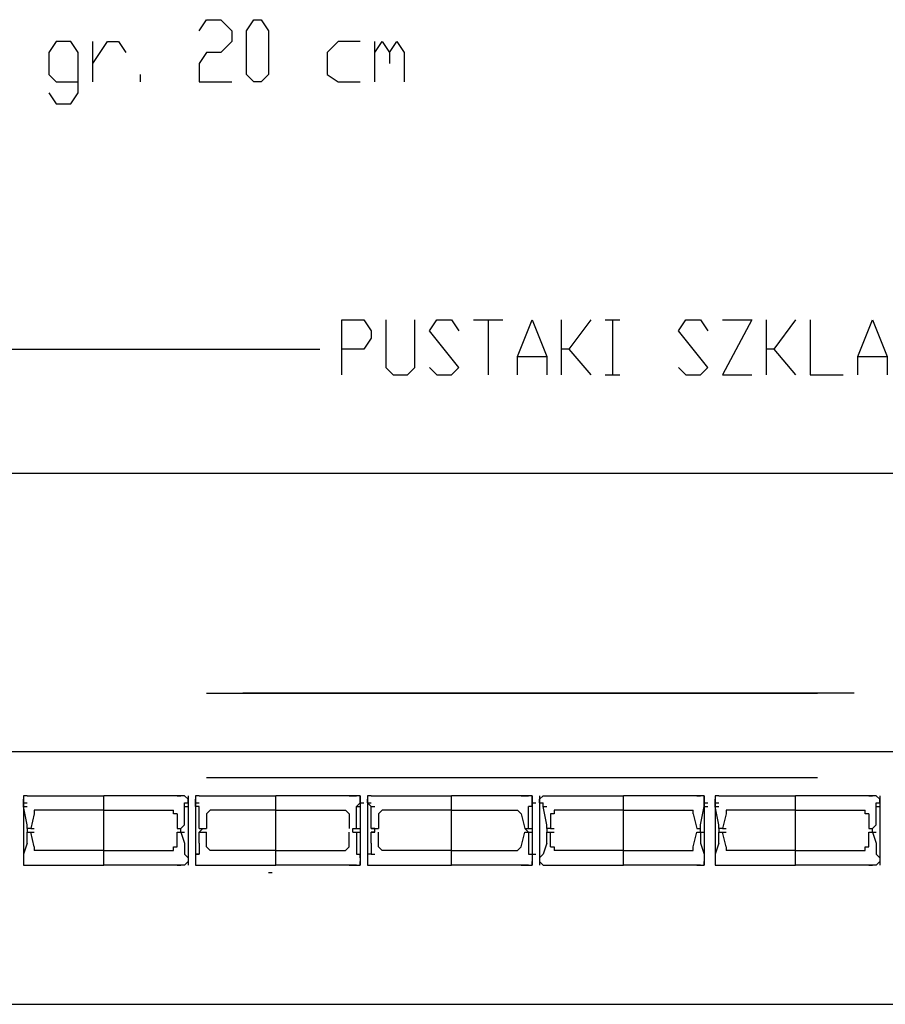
# Model space of a CAD drawing. Header units: millimetres. Extents: x 46 to 491, y -41 to 547.
# Tile 52 of 140: x 119 to 129, y 156 to 167. Entities that reach past the tile are written whole.
import ezdxf

# ---------------------------------------------------------------- set-up
doc = ezdxf.new("R2010")
doc.units = ezdxf.units.MM
doc.header["$LTSCALE"] = 10
doc.layers.add('xref', color=252, linetype='Continuous')

# ---------------------------------------------------------------- blocks, each defined once
blk = doc.blocks.new('stacja')
at = {"color": 9, "lineweight": 25}
for points in [[(66.759667, 116.84), (66.844334, 116.967), (67.013667, 116.967), (67.140667, 116.84), (67.140667, 116.713), (67.013667, 116.586), (66.844334, 116.586), (66.759667, 116.459), (66.759667, 116.247333), (67.140667, 116.247333)], [(65.024, 116.120333), (65.108667, 115.993333), (65.278, 115.993333), (65.362667, 116.120333), (65.362667, 116.586), (65.278, 116.713), (65.108667, 116.713), (65.024, 116.586), (65.024, 116.332), (65.108667, 116.247333), (65.362667, 116.247333)], [(65.532, 116.247333), (65.532, 116.713)], [(65.532, 116.459), (65.701334, 116.713), (65.828334, 116.713), (65.913, 116.586)], [(68.622334, 116.713), (68.368334, 116.713), (68.241334, 116.586), (68.241334, 116.332), (68.368334, 116.247333), (68.622334, 116.247333)], [(68.791667, 116.247333), (68.791667, 116.713)], [(68.791667, 116.586), (68.876334, 116.713), (68.961, 116.586), (68.961, 116.459)], [(68.961, 116.586), (69.045667, 116.713), (69.130334, 116.586), (69.130334, 116.247333)], [(66.082334, 116.247333), (66.082334, 116.332)], [(68.410667, 112.860666), (68.410667, 113.495666), (68.664667, 113.495666), (68.749334, 113.368666), (68.749334, 113.284), (68.664667, 113.157), (68.410667, 113.157)], [(68.918667, 113.495666), (68.918667, 112.945333), (69.003334, 112.860666), (69.172667, 112.860666), (69.257334, 112.945333), (69.257334, 113.495666)], [(69.426667, 112.945333), (69.511334, 112.860666), (69.680667, 112.860666), (69.765334, 112.945333), (69.426667, 113.368666), (69.511334, 113.495666), (69.680667, 113.495666), (69.765334, 113.368666)], [(70.442667, 112.860666), (70.442667, 113.072333), (70.612, 113.495666), (70.781334, 113.072333), (70.781334, 112.860666)], [(71.289334, 113.495666), (71.035334, 113.157), (70.950667, 113.157)], [(72.305334, 112.945333), (72.39, 112.860666), (72.559334, 112.860666), (72.644, 112.945333), (72.305334, 113.368666), (72.39, 113.495666), (72.559334, 113.495666), (72.644, 113.368666)], [(72.813334, 113.495666), (73.152, 113.495666), (72.813334, 112.860666), (73.152, 112.860666)], [(73.321334, 112.860666), (73.321334, 113.495666)], [(73.66, 113.495666), (73.406, 113.157), (73.321334, 113.157)], [(73.829334, 113.495666), (73.829334, 112.860666), (74.210334, 112.860666)], [(74.379667, 112.860666), (74.379667, 113.072333), (74.549, 113.495666), (74.718334, 113.072333), (74.718334, 112.860666)], [(63.246, 113.157), (68.156667, 113.157)], [(73.406, 113.157), (73.66, 112.860666)], [(74.379667, 113.072333), (74.718334, 113.072333)], [(131.445, 111.717666), (47.074667, 111.717666), (46.99, 111.844666), (46.863, 111.887), (46.778334, 111.844666), (46.693667, 111.717666), (46.778334, 111.590666), (46.863, 111.548333), (46.99, 111.590666), (47.074667, 111.717666)], [(131.614334, 108.500333), (41.529, 108.500333)], [(64.77, 107.992333), (64.727667, 107.992333), (64.727667, 107.95)], [(64.812334, 107.188), (65.659, 107.188), (65.659, 107.992333)], [(64.812334, 107.992333), (64.854667, 107.992333)], [(66.505667, 107.188), (65.659, 107.188), (65.659, 107.992333)], [(66.505667, 107.992333), (66.548, 107.992333)], [(66.632667, 107.95), (66.590334, 107.992333)], [(66.759667, 107.992333), (66.717334, 107.992333), (66.717334, 107.95)], [(66.844334, 107.188), (67.648667, 107.188), (67.648667, 107.992333)], [(68.495334, 107.188), (67.648667, 107.188), (67.648667, 107.992333)], [(68.622334, 107.95), (68.622334, 107.992333), (68.58, 107.992333)], [(68.749334, 107.992333), (68.707, 107.992333), (68.707, 107.95)], [(68.834, 107.188), (69.680667, 107.188), (69.680667, 107.992333)], [(70.527334, 107.188), (69.680667, 107.188), (69.680667, 107.992333)], [(70.612, 107.95), (70.612, 107.992333), (70.569667, 107.992333)], [(70.739, 107.992333), (70.696667, 107.95)], [(70.823667, 107.188), (71.670334, 107.188), (71.670334, 107.992333)], [(70.823667, 107.992333), (70.866, 107.992333)], [(72.517, 107.188), (71.670334, 107.188), (71.670334, 107.992333)], [(72.517, 107.992333), (72.559334, 107.992333)], [(72.601667, 107.95), (72.601667, 107.992333), (72.559334, 107.992333)], [(72.771, 107.992333), (72.728667, 107.992333), (72.728667, 107.95)], [(72.813334, 107.188), (73.66, 107.188), (73.66, 107.992333)], [(72.813334, 107.992333), (72.855667, 107.992333)], [(74.506667, 107.188), (73.66, 107.188), (73.66, 107.992333)], [(74.506667, 107.992333), (74.549, 107.992333)], [(74.633667, 107.95), (74.591334, 107.992333)], [(64.77, 107.653666), (64.727667, 107.865333), (64.727667, 107.95)], [(66.590334, 107.653666), (66.590334, 107.907666)], [(66.717334, 107.865333), (66.717334, 107.95)], [(68.58, 107.653666), (68.58, 107.865333), (68.622334, 107.907666), (68.622334, 107.95)], [(68.749334, 107.653666), (68.749334, 107.865333), (68.707, 107.907666), (68.707, 107.95)], [(70.612, 107.865333), (70.612, 107.95)], [(70.781334, 107.653666), (70.739, 107.865333), (70.739, 107.907666)], [(72.559334, 107.653666), (72.601667, 107.865333), (72.601667, 107.95)], [(72.771, 107.653666), (72.728667, 107.865333), (72.728667, 107.95)], [(74.591334, 107.653666), (74.591334, 107.907666)], [(64.854667, 107.780666), (64.812334, 107.611333)], [(64.854667, 107.823), (64.854667, 107.780666)], [(66.505667, 107.780666), (66.463334, 107.780666), (66.463334, 107.823)], [(66.505667, 107.780666), (66.505667, 107.611333)], [(66.886667, 107.823), (66.844334, 107.780666)], [(68.495334, 107.780666), (68.453, 107.823)], [(68.876334, 107.823), (68.834, 107.780666)], [(70.485, 107.780666), (70.442667, 107.823)], [(70.866, 107.823), (70.866, 107.780666), (70.823667, 107.780666)], [(70.823667, 107.780666), (70.823667, 107.611333)], [(72.474667, 107.780666), (72.474667, 107.823)], [(72.474667, 107.780666), (72.517, 107.611333)], [(72.855667, 107.780666), (72.813334, 107.611333)], [(72.855667, 107.823), (72.855667, 107.780666)], [(74.506667, 107.780666), (74.464334, 107.780666), (74.464334, 107.823)], [(74.506667, 107.780666), (74.506667, 107.611333)], [(64.77, 107.611333), (64.77, 107.653666)], [(66.548, 107.611333), (66.590334, 107.653666)], [(66.759667, 107.611333), (66.759667, 107.653666)], [(68.537667, 107.569), (68.537667, 107.611333), (68.58, 107.611333), (68.58, 107.653666)], [(70.569667, 107.569), (70.527334, 107.611333), (70.569667, 107.611333), (70.569667, 107.653666)], [(70.781334, 107.611333), (70.781334, 107.653666)], [(72.559334, 107.611333), (72.559334, 107.653666)], [(72.771, 107.611333), (72.771, 107.653666)], [(74.549, 107.611333), (74.591334, 107.653666)], [(64.812334, 107.611333), (64.77, 107.611333)], [(64.77, 107.611333), (64.77, 107.569)], [(64.77, 107.442), (64.77, 107.569)], [(64.812334, 107.611333), (64.854667, 107.611333)], [(64.812334, 107.569), (64.854667, 107.569)], [(66.505667, 107.611333), (66.548, 107.611333)], [(66.505667, 107.611333), (66.548, 107.611333)], [(66.505667, 107.569), (66.548, 107.569)], [(66.548, 107.569), (66.548, 107.611333)], [(66.548, 107.569), (66.590334, 107.442)], [(66.802, 107.611333), (66.759667, 107.569)], [(66.759667, 107.611333), (66.802, 107.611333)], [(66.759667, 107.442), (66.759667, 107.569)], [(66.802, 107.611333), (66.844334, 107.611333)], [(66.802, 107.569), (66.844334, 107.569)], [(68.537667, 107.569), (68.58, 107.569)], [(68.791667, 107.611333), (68.749334, 107.611333)], [(68.791667, 107.569), (68.749334, 107.569)], [(68.791667, 107.569), (68.791667, 107.611333)], [(70.569667, 107.569), (70.569667, 107.442)], [(70.823667, 107.611333), (70.781334, 107.611333)], [(70.781334, 107.611333), (70.781334, 107.569)], [(70.781334, 107.442), (70.781334, 107.569)], [(70.823667, 107.611333), (70.866, 107.611333)], [(72.517, 107.611333), (72.559334, 107.611333)], [(72.517, 107.611333), (72.559334, 107.611333)], [(72.517, 107.569), (72.559334, 107.569)], [(72.559334, 107.569), (72.559334, 107.611333)], [(72.559334, 107.569), (72.559334, 107.442)], [(72.813334, 107.611333), (72.771, 107.611333)], [(72.771, 107.611333), (72.771, 107.569)], [(72.771, 107.442), (72.771, 107.569)], [(72.813334, 107.611333), (72.855667, 107.611333)], [(72.813334, 107.569), (72.855667, 107.569)], [(74.506667, 107.611333), (74.549, 107.611333)], [(74.506667, 107.611333), (74.549, 107.611333)], [(74.506667, 107.569), (74.549, 107.569)], [(74.549, 107.569), (74.549, 107.611333)], [(74.549, 107.569), (74.591334, 107.442)], [(64.77, 107.442), (64.727667, 107.315)], [(64.854667, 107.399666), (64.854667, 107.357333)], [(66.463334, 107.357333), (66.463334, 107.399666), (66.505667, 107.399666)], [(66.590334, 107.442), (66.590334, 107.315)], [(66.844334, 107.399666), (66.886667, 107.357333)], [(68.453, 107.357333), (68.495334, 107.399666)], [(68.58, 107.442), (68.58, 107.315), (68.622334, 107.315)], [(68.749334, 107.442), (68.749334, 107.315), (68.707, 107.315)], [(68.834, 107.399666), (68.876334, 107.357333)], [(70.442667, 107.357333), (70.485, 107.399666)], [(70.781334, 107.442), (70.739, 107.315)], [(70.823667, 107.399666), (70.866, 107.399666), (70.866, 107.357333)], [(72.474667, 107.357333), (72.474667, 107.399666)], [(72.559334, 107.442), (72.601667, 107.315)], [(72.771, 107.442), (72.728667, 107.315)], [(72.855667, 107.399666), (72.855667, 107.357333)], [(74.464334, 107.357333), (74.464334, 107.399666), (74.506667, 107.399666)], [(74.591334, 107.442), (74.591334, 107.315)], [(64.727667, 107.315), (64.727667, 107.272666)], [(66.590334, 107.315), (66.632667, 107.272666)], [(66.759667, 107.315), (66.717334, 107.315), (66.717334, 107.272666)], [(70.569667, 107.315), (70.612, 107.315), (70.612, 107.272666)], [(70.739, 107.315), (70.696667, 107.272666)], [(72.601667, 107.315), (72.601667, 107.272666)], [(72.728667, 107.315), (72.728667, 107.272666)], [(74.591334, 107.315), (74.633667, 107.272666)], [(64.727667, 107.230333), (64.727667, 107.188), (64.77, 107.188)], [(64.812334, 107.188), (64.854667, 107.188)], [(66.505667, 107.188), (66.548, 107.188)], [(66.590334, 107.188), (66.632667, 107.230333)], [(66.717334, 107.230333), (66.717334, 107.188), (66.759667, 107.188)], [(68.58, 107.188), (68.622334, 107.188), (68.622334, 107.230333)], [(68.707, 107.230333), (68.707, 107.188), (68.749334, 107.188)], [(70.569667, 107.188), (70.612, 107.188), (70.612, 107.230333)], [(70.696667, 107.230333), (70.739, 107.188)], [(70.823667, 107.188), (70.866, 107.188)], [(72.517, 107.188), (72.559334, 107.188)], [(72.559334, 107.188), (72.601667, 107.188), (72.601667, 107.230333)], [(72.728667, 107.230333), (72.728667, 107.188), (72.771, 107.188)], [(72.813334, 107.188), (72.855667, 107.188)], [(74.506667, 107.188), (74.549, 107.188)], [(74.591334, 107.188), (74.633667, 107.230333)]]:
    blk.add_lwpolyline(points, dxfattribs=at)
blk.add_lwpolyline([(67.394667, 116.247333), (67.31, 116.332), (67.31, 116.84), (67.394667, 116.967), (67.479334, 116.967), (67.564, 116.84), (67.564, 116.332), (67.479334, 116.247333)], close=True, dxfattribs=at)
for points in [[(69.934667, 113.495666), (69.934667, 113.495666), (70.273334, 113.495666), (70.273334, 113.495666)], [(70.104, 113.495666), (70.104, 113.495666), (70.104, 112.860666), (70.104, 112.860666)], [(70.950667, 112.860666), (70.950667, 112.860666), (70.950667, 113.495666), (70.950667, 113.495666)], [(71.458667, 113.495666), (71.458667, 113.495666), (71.628, 113.495666), (71.628, 113.495666)], [(71.543334, 113.495666), (71.543334, 113.495666), (71.543334, 112.860666), (71.543334, 112.860666)], [(71.035334, 113.157), (71.035334, 113.157), (71.289334, 112.860666), (71.289334, 112.860666)], [(70.442667, 113.072333), (70.442667, 113.072333), (70.781334, 113.072333), (70.781334, 113.072333)], [(71.458667, 112.860666), (71.458667, 112.860666), (71.628, 112.860666), (71.628, 112.860666)], [(66.844334, 109.177666), (66.844334, 109.177666), (73.914, 109.177666), (73.914, 109.177666)], [(74.337334, 109.177666), (74.337334, 109.177666), (67.267667, 109.177666), (67.267667, 109.177666)], [(66.844334, 108.204), (66.844334, 108.204), (73.914, 108.204), (73.914, 108.204)], [(64.727667, 107.992333), (64.727667, 107.992333), (64.727667, 107.188), (64.727667, 107.188)], [(64.77, 107.992333), (64.77, 107.992333), (64.812334, 107.992333), (64.812334, 107.992333)], [(64.812334, 107.992333), (64.812334, 107.992333), (65.659, 107.992333), (65.659, 107.992333)], [(64.812334, 107.992333), (64.812334, 107.992333), (65.659, 107.992333), (65.659, 107.992333)], [(66.505667, 107.992333), (66.505667, 107.992333), (65.659, 107.992333), (65.659, 107.992333)], [(66.505667, 107.992333), (66.505667, 107.992333), (65.659, 107.992333), (65.659, 107.992333)], [(66.590334, 107.992333), (66.590334, 107.992333), (66.505667, 107.992333), (66.505667, 107.992333)], [(66.632667, 107.992333), (66.632667, 107.992333), (66.632667, 107.188), (66.632667, 107.188)], [(66.717334, 107.992333), (66.717334, 107.992333), (66.717334, 107.188), (66.717334, 107.188)], [(66.759667, 107.992333), (66.759667, 107.992333), (66.802, 107.992333), (66.802, 107.992333)], [(66.802, 107.992333), (66.802, 107.992333), (67.648667, 107.992333), (67.648667, 107.992333)], [(66.802, 107.992333), (66.802, 107.992333), (66.844334, 107.992333), (66.844334, 107.992333)], [(66.844334, 107.992333), (66.844334, 107.992333), (67.648667, 107.992333), (67.648667, 107.992333)], [(66.844334, 107.992333), (66.844334, 107.992333), (66.886667, 107.992333), (66.886667, 107.992333)], [(68.537667, 107.992333), (68.537667, 107.992333), (67.648667, 107.992333), (67.648667, 107.992333)], [(68.495334, 107.992333), (68.495334, 107.992333), (67.648667, 107.992333), (67.648667, 107.992333)], [(68.495334, 107.992333), (68.495334, 107.992333), (68.537667, 107.992333), (68.537667, 107.992333)], [(68.58, 107.992333), (68.58, 107.992333), (68.537667, 107.992333), (68.537667, 107.992333)], [(68.537667, 107.992333), (68.537667, 107.992333), (68.58, 107.992333), (68.58, 107.992333)], [(68.622334, 107.992333), (68.622334, 107.992333), (68.622334, 107.188), (68.622334, 107.188)], [(68.707, 107.992333), (68.707, 107.992333), (68.707, 107.188), (68.707, 107.188)], [(68.749334, 107.992333), (68.749334, 107.992333), (68.791667, 107.992333), (68.791667, 107.992333)], [(68.791667, 107.992333), (68.791667, 107.992333), (69.680667, 107.992333), (69.680667, 107.992333)], [(68.791667, 107.992333), (68.791667, 107.992333), (68.834, 107.992333), (68.834, 107.992333)], [(68.834, 107.992333), (68.834, 107.992333), (69.680667, 107.992333), (69.680667, 107.992333)], [(68.834, 107.992333), (68.834, 107.992333), (68.876334, 107.992333), (68.876334, 107.992333)], [(70.527334, 107.992333), (70.527334, 107.992333), (69.680667, 107.992333), (69.680667, 107.992333)], [(70.527334, 107.992333), (70.527334, 107.992333), (69.680667, 107.992333), (69.680667, 107.992333)], [(70.485, 107.992333), (70.485, 107.992333), (70.527334, 107.992333), (70.527334, 107.992333)], [(70.569667, 107.992333), (70.569667, 107.992333), (70.527334, 107.992333), (70.527334, 107.992333)], [(70.527334, 107.992333), (70.527334, 107.992333), (70.569667, 107.992333), (70.569667, 107.992333)], [(70.612, 107.992333), (70.612, 107.992333), (70.612, 107.188), (70.612, 107.188)], [(70.696667, 107.992333), (70.696667, 107.992333), (70.696667, 107.188), (70.696667, 107.188)], [(70.739, 107.992333), (70.739, 107.992333), (70.823667, 107.992333), (70.823667, 107.992333)], [(70.823667, 107.992333), (70.823667, 107.992333), (71.670334, 107.992333), (71.670334, 107.992333)], [(70.823667, 107.992333), (70.823667, 107.992333), (71.670334, 107.992333), (71.670334, 107.992333)], [(72.517, 107.992333), (72.517, 107.992333), (71.670334, 107.992333), (71.670334, 107.992333)], [(72.517, 107.992333), (72.517, 107.992333), (71.670334, 107.992333), (71.670334, 107.992333)], [(72.559334, 107.992333), (72.559334, 107.992333), (72.517, 107.992333), (72.517, 107.992333)], [(72.601667, 107.992333), (72.601667, 107.992333), (72.601667, 107.188), (72.601667, 107.188)], [(72.728667, 107.992333), (72.728667, 107.992333), (72.728667, 107.188), (72.728667, 107.188)], [(72.771, 107.992333), (72.771, 107.992333), (72.813334, 107.992333), (72.813334, 107.992333)], [(72.813334, 107.992333), (72.813334, 107.992333), (73.66, 107.992333), (73.66, 107.992333)], [(72.813334, 107.992333), (72.813334, 107.992333), (73.66, 107.992333), (73.66, 107.992333)], [(74.506667, 107.992333), (74.506667, 107.992333), (73.66, 107.992333), (73.66, 107.992333)], [(74.506667, 107.992333), (74.506667, 107.992333), (73.66, 107.992333), (73.66, 107.992333)], [(74.591334, 107.992333), (74.591334, 107.992333), (74.506667, 107.992333), (74.506667, 107.992333)], [(74.633667, 107.992333), (74.633667, 107.992333), (74.633667, 107.188), (74.633667, 107.188)], [(64.727667, 107.907666), (64.727667, 107.907666), (64.77, 107.907666), (64.77, 107.907666)], [(64.727667, 107.865333), (64.727667, 107.865333), (64.77, 107.865333), (64.77, 107.865333)], [(66.590334, 107.907666), (66.590334, 107.907666), (66.632667, 107.907666), (66.632667, 107.907666)], [(66.590334, 107.865333), (66.590334, 107.865333), (66.632667, 107.865333), (66.632667, 107.865333)], [(66.632667, 107.907666), (66.632667, 107.907666), (66.632667, 107.95), (66.632667, 107.95)], [(66.717334, 107.907666), (66.717334, 107.907666), (66.759667, 107.907666), (66.759667, 107.907666)], [(66.759667, 107.865333), (66.759667, 107.865333), (66.717334, 107.865333), (66.717334, 107.865333)], [(66.759667, 107.653666), (66.759667, 107.653666), (66.759667, 107.865333), (66.759667, 107.865333)], [(68.58, 107.865333), (68.58, 107.865333), (68.622334, 107.865333), (68.622334, 107.865333)], [(68.622334, 107.907666), (68.622334, 107.907666), (68.664667, 107.907666), (68.664667, 107.907666)], [(68.707, 107.907666), (68.707, 107.907666), (68.749334, 107.907666), (68.749334, 107.907666)], [(68.749334, 107.865333), (68.749334, 107.865333), (68.791667, 107.865333), (68.791667, 107.865333)], [(70.569667, 107.653666), (70.569667, 107.653666), (70.569667, 107.865333), (70.569667, 107.865333)], [(70.612, 107.865333), (70.612, 107.865333), (70.569667, 107.865333), (70.569667, 107.865333)], [(70.612, 107.907666), (70.612, 107.907666), (70.654334, 107.907666), (70.654334, 107.907666)], [(70.696667, 107.907666), (70.696667, 107.907666), (70.696667, 107.95), (70.696667, 107.95)], [(70.696667, 107.907666), (70.696667, 107.907666), (70.739, 107.907666), (70.739, 107.907666)], [(70.739, 107.865333), (70.739, 107.865333), (70.781334, 107.865333), (70.781334, 107.865333)], [(72.601667, 107.907666), (72.601667, 107.907666), (72.644, 107.907666), (72.644, 107.907666)], [(72.601667, 107.865333), (72.601667, 107.865333), (72.644, 107.865333), (72.644, 107.865333)], [(72.728667, 107.907666), (72.728667, 107.907666), (72.771, 107.907666), (72.771, 107.907666)], [(72.728667, 107.865333), (72.728667, 107.865333), (72.771, 107.865333), (72.771, 107.865333)], [(74.591334, 107.907666), (74.591334, 107.907666), (74.633667, 107.907666), (74.633667, 107.907666)], [(74.591334, 107.865333), (74.591334, 107.865333), (74.633667, 107.865333), (74.633667, 107.865333)], [(74.633667, 107.907666), (74.633667, 107.907666), (74.633667, 107.95), (74.633667, 107.95)], [(65.659, 107.823), (65.659, 107.823), (64.854667, 107.823), (64.854667, 107.823)], [(65.659, 107.823), (65.659, 107.823), (66.463334, 107.823), (66.463334, 107.823)], [(66.844334, 107.780666), (66.844334, 107.780666), (66.844334, 107.611333), (66.844334, 107.611333)], [(67.648667, 107.823), (67.648667, 107.823), (66.886667, 107.823), (66.886667, 107.823)], [(67.648667, 107.823), (67.648667, 107.823), (68.453, 107.823), (68.453, 107.823)], [(68.495334, 107.780666), (68.495334, 107.780666), (68.495334, 107.611333), (68.495334, 107.611333)], [(68.834, 107.780666), (68.834, 107.780666), (68.834, 107.611333), (68.834, 107.611333)], [(69.680667, 107.823), (69.680667, 107.823), (68.876334, 107.823), (68.876334, 107.823)], [(69.680667, 107.823), (69.680667, 107.823), (70.442667, 107.823), (70.442667, 107.823)], [(70.485, 107.780666), (70.485, 107.780666), (70.527334, 107.611333), (70.527334, 107.611333)], [(71.670334, 107.823), (71.670334, 107.823), (70.866, 107.823), (70.866, 107.823)], [(71.670334, 107.823), (71.670334, 107.823), (72.474667, 107.823), (72.474667, 107.823)], [(73.66, 107.823), (73.66, 107.823), (72.855667, 107.823), (72.855667, 107.823)], [(73.66, 107.823), (73.66, 107.823), (74.464334, 107.823), (74.464334, 107.823)], [(68.749334, 107.611333), (68.749334, 107.611333), (68.749334, 107.653666), (68.749334, 107.653666)], [(64.812334, 107.611333), (64.812334, 107.611333), (64.77, 107.611333), (64.77, 107.611333)], [(64.77, 107.569), (64.77, 107.569), (64.812334, 107.569), (64.812334, 107.569)], [(64.854667, 107.399666), (64.854667, 107.399666), (64.812334, 107.569), (64.812334, 107.569)], [(66.505667, 107.611333), (66.505667, 107.611333), (66.548, 107.611333), (66.548, 107.611333)], [(66.505667, 107.399666), (66.505667, 107.399666), (66.505667, 107.569), (66.505667, 107.569)], [(66.548, 107.569), (66.548, 107.569), (66.590334, 107.569), (66.590334, 107.569)], [(66.759667, 107.611333), (66.759667, 107.611333), (66.802, 107.611333), (66.802, 107.611333)], [(66.759667, 107.569), (66.759667, 107.569), (66.802, 107.569), (66.802, 107.569)], [(66.802, 107.611333), (66.802, 107.611333), (66.844334, 107.611333), (66.844334, 107.611333)], [(66.802, 107.611333), (66.802, 107.611333), (66.844334, 107.611333), (66.844334, 107.611333)], [(66.844334, 107.399666), (66.844334, 107.399666), (66.844334, 107.569), (66.844334, 107.569)], [(68.495334, 107.399666), (68.495334, 107.399666), (68.495334, 107.569), (68.495334, 107.569)], [(68.537667, 107.611333), (68.537667, 107.611333), (68.58, 107.611333), (68.58, 107.611333)], [(68.537667, 107.611333), (68.537667, 107.611333), (68.58, 107.611333), (68.58, 107.611333)], [(68.58, 107.611333), (68.58, 107.611333), (68.622334, 107.611333), (68.622334, 107.611333)], [(68.58, 107.569), (68.58, 107.569), (68.622334, 107.569), (68.622334, 107.569)], [(68.58, 107.569), (68.58, 107.569), (68.58, 107.442), (68.58, 107.442)], [(68.749334, 107.611333), (68.749334, 107.611333), (68.791667, 107.611333), (68.791667, 107.611333)], [(68.749334, 107.569), (68.749334, 107.569), (68.791667, 107.569), (68.791667, 107.569)], [(68.749334, 107.442), (68.749334, 107.442), (68.749334, 107.569), (68.749334, 107.569)], [(68.791667, 107.611333), (68.791667, 107.611333), (68.834, 107.611333), (68.834, 107.611333)], [(68.791667, 107.611333), (68.791667, 107.611333), (68.834, 107.611333), (68.834, 107.611333)], [(68.791667, 107.611333), (68.791667, 107.611333), (68.834, 107.611333), (68.834, 107.611333)], [(68.834, 107.399666), (68.834, 107.399666), (68.834, 107.569), (68.834, 107.569)], [(70.485, 107.399666), (70.485, 107.399666), (70.527334, 107.569), (70.527334, 107.569)], [(70.527334, 107.611333), (70.527334, 107.611333), (70.569667, 107.611333), (70.569667, 107.611333)], [(70.527334, 107.611333), (70.527334, 107.611333), (70.569667, 107.611333), (70.569667, 107.611333)], [(70.527334, 107.569), (70.527334, 107.569), (70.569667, 107.569), (70.569667, 107.569)], [(70.569667, 107.611333), (70.569667, 107.611333), (70.612, 107.611333), (70.612, 107.611333)], [(70.569667, 107.569), (70.569667, 107.569), (70.612, 107.569), (70.612, 107.569)], [(70.823667, 107.611333), (70.823667, 107.611333), (70.781334, 107.611333), (70.781334, 107.611333)], [(70.781334, 107.569), (70.781334, 107.569), (70.823667, 107.569), (70.823667, 107.569)], [(70.823667, 107.399666), (70.823667, 107.399666), (70.823667, 107.569), (70.823667, 107.569)], [(70.823667, 107.569), (70.823667, 107.569), (70.866, 107.569), (70.866, 107.569)], [(72.474667, 107.399666), (72.474667, 107.399666), (72.517, 107.569), (72.517, 107.569)], [(72.517, 107.611333), (72.517, 107.611333), (72.559334, 107.611333), (72.559334, 107.611333)], [(72.559334, 107.569), (72.559334, 107.569), (72.601667, 107.569), (72.601667, 107.569)], [(72.813334, 107.611333), (72.813334, 107.611333), (72.771, 107.611333), (72.771, 107.611333)], [(72.771, 107.569), (72.771, 107.569), (72.813334, 107.569), (72.813334, 107.569)], [(72.855667, 107.399666), (72.855667, 107.399666), (72.813334, 107.569), (72.813334, 107.569)], [(74.506667, 107.611333), (74.506667, 107.611333), (74.549, 107.611333), (74.549, 107.611333)], [(74.506667, 107.399666), (74.506667, 107.399666), (74.506667, 107.569), (74.506667, 107.569)], [(74.549, 107.569), (74.549, 107.569), (74.591334, 107.569), (74.591334, 107.569)], [(66.759667, 107.442), (66.759667, 107.442), (66.759667, 107.315), (66.759667, 107.315)], [(70.569667, 107.442), (70.569667, 107.442), (70.569667, 107.315), (70.569667, 107.315)], [(64.727667, 107.272666), (64.727667, 107.272666), (64.727667, 107.230333), (64.727667, 107.230333)], [(65.659, 107.357333), (65.659, 107.357333), (64.854667, 107.357333), (64.854667, 107.357333)], [(65.659, 107.357333), (65.659, 107.357333), (66.463334, 107.357333), (66.463334, 107.357333)], [(66.632667, 107.272666), (66.632667, 107.272666), (66.632667, 107.230333), (66.632667, 107.230333)], [(66.717334, 107.315), (66.717334, 107.315), (66.759667, 107.315), (66.759667, 107.315)], [(66.717334, 107.272666), (66.717334, 107.272666), (66.717334, 107.230333), (66.717334, 107.230333)], [(67.648667, 107.357333), (67.648667, 107.357333), (66.886667, 107.357333), (66.886667, 107.357333)], [(67.648667, 107.357333), (67.648667, 107.357333), (68.453, 107.357333), (68.453, 107.357333)], [(68.58, 107.315), (68.58, 107.315), (68.622334, 107.315), (68.622334, 107.315)], [(68.622334, 107.272666), (68.622334, 107.272666), (68.622334, 107.315), (68.622334, 107.315)], [(68.622334, 107.272666), (68.622334, 107.272666), (68.622334, 107.230333), (68.622334, 107.230333)], [(68.707, 107.315), (68.707, 107.315), (68.707, 107.272666), (68.707, 107.272666)], [(68.707, 107.272666), (68.707, 107.272666), (68.707, 107.230333), (68.707, 107.230333)], [(68.749334, 107.315), (68.749334, 107.315), (68.791667, 107.315), (68.791667, 107.315)], [(69.680667, 107.357333), (69.680667, 107.357333), (68.876334, 107.357333), (68.876334, 107.357333)], [(69.680667, 107.357333), (69.680667, 107.357333), (70.442667, 107.357333), (70.442667, 107.357333)], [(70.612, 107.315), (70.612, 107.315), (70.654334, 107.315), (70.654334, 107.315)], [(70.612, 107.272666), (70.612, 107.272666), (70.612, 107.230333), (70.612, 107.230333)], [(70.696667, 107.272666), (70.696667, 107.272666), (70.696667, 107.230333), (70.696667, 107.230333)], [(71.670334, 107.357333), (71.670334, 107.357333), (70.866, 107.357333), (70.866, 107.357333)], [(71.670334, 107.357333), (71.670334, 107.357333), (72.474667, 107.357333), (72.474667, 107.357333)], [(72.601667, 107.272666), (72.601667, 107.272666), (72.601667, 107.230333), (72.601667, 107.230333)], [(72.728667, 107.272666), (72.728667, 107.272666), (72.728667, 107.230333), (72.728667, 107.230333)], [(73.66, 107.357333), (73.66, 107.357333), (72.855667, 107.357333), (72.855667, 107.357333)], [(73.66, 107.357333), (73.66, 107.357333), (74.464334, 107.357333), (74.464334, 107.357333)], [(74.633667, 107.272666), (74.633667, 107.272666), (74.633667, 107.230333), (74.633667, 107.230333)], [(64.77, 107.188), (64.77, 107.188), (64.812334, 107.188), (64.812334, 107.188)], [(64.812334, 107.188), (64.812334, 107.188), (65.659, 107.188), (65.659, 107.188)], [(66.505667, 107.188), (66.505667, 107.188), (65.659, 107.188), (65.659, 107.188)], [(66.590334, 107.188), (66.590334, 107.188), (66.505667, 107.188), (66.505667, 107.188)], [(66.759667, 107.188), (66.759667, 107.188), (66.802, 107.188), (66.802, 107.188)], [(66.802, 107.188), (66.802, 107.188), (67.648667, 107.188), (67.648667, 107.188)], [(66.802, 107.188), (66.802, 107.188), (66.844334, 107.188), (66.844334, 107.188)], [(66.844334, 107.188), (66.844334, 107.188), (66.886667, 107.188), (66.886667, 107.188)], [(68.537667, 107.188), (68.537667, 107.188), (67.648667, 107.188), (67.648667, 107.188)], [(68.495334, 107.188), (68.495334, 107.188), (68.537667, 107.188), (68.537667, 107.188)], [(68.58, 107.188), (68.58, 107.188), (68.537667, 107.188), (68.537667, 107.188)], [(68.537667, 107.188), (68.537667, 107.188), (68.58, 107.188), (68.58, 107.188)], [(68.749334, 107.188), (68.749334, 107.188), (68.791667, 107.188), (68.791667, 107.188)], [(68.791667, 107.188), (68.791667, 107.188), (69.680667, 107.188), (69.680667, 107.188)], [(68.791667, 107.188), (68.791667, 107.188), (68.834, 107.188), (68.834, 107.188)], [(68.834, 107.188), (68.834, 107.188), (68.876334, 107.188), (68.876334, 107.188)], [(70.527334, 107.188), (70.527334, 107.188), (69.680667, 107.188), (69.680667, 107.188)], [(70.485, 107.188), (70.485, 107.188), (70.527334, 107.188), (70.527334, 107.188)], [(70.569667, 107.188), (70.569667, 107.188), (70.527334, 107.188), (70.527334, 107.188)], [(70.527334, 107.188), (70.527334, 107.188), (70.569667, 107.188), (70.569667, 107.188)], [(70.739, 107.188), (70.739, 107.188), (70.823667, 107.188), (70.823667, 107.188)], [(70.823667, 107.188), (70.823667, 107.188), (71.670334, 107.188), (71.670334, 107.188)], [(72.517, 107.188), (72.517, 107.188), (71.670334, 107.188), (71.670334, 107.188)], [(72.559334, 107.188), (72.559334, 107.188), (72.517, 107.188), (72.517, 107.188)], [(72.771, 107.188), (72.771, 107.188), (72.813334, 107.188), (72.813334, 107.188)], [(72.813334, 107.188), (72.813334, 107.188), (73.66, 107.188), (73.66, 107.188)], [(74.506667, 107.188), (74.506667, 107.188), (73.66, 107.188), (73.66, 107.188)], [(74.591334, 107.188), (74.591334, 107.188), (74.506667, 107.188), (74.506667, 107.188)], [(67.564, 107.103333), (67.564, 107.103333), (67.606334, 107.103333), (67.606334, 107.103333)], [(59.224334, 105.579333), (59.224334, 105.579333), (86.698667, 105.579333), (86.698667, 105.579333)]]:
    blk.add_open_spline(points, degree=3, dxfattribs=at)

msp = doc.modelspace()

# ---------------------------------------------------------------- block references
at = {"layer": 'xref'}
msp.add_blockref('stacja', (53.992334, 50.410128), dxfattribs=at)

doc.saveas('drawing.dxf')
